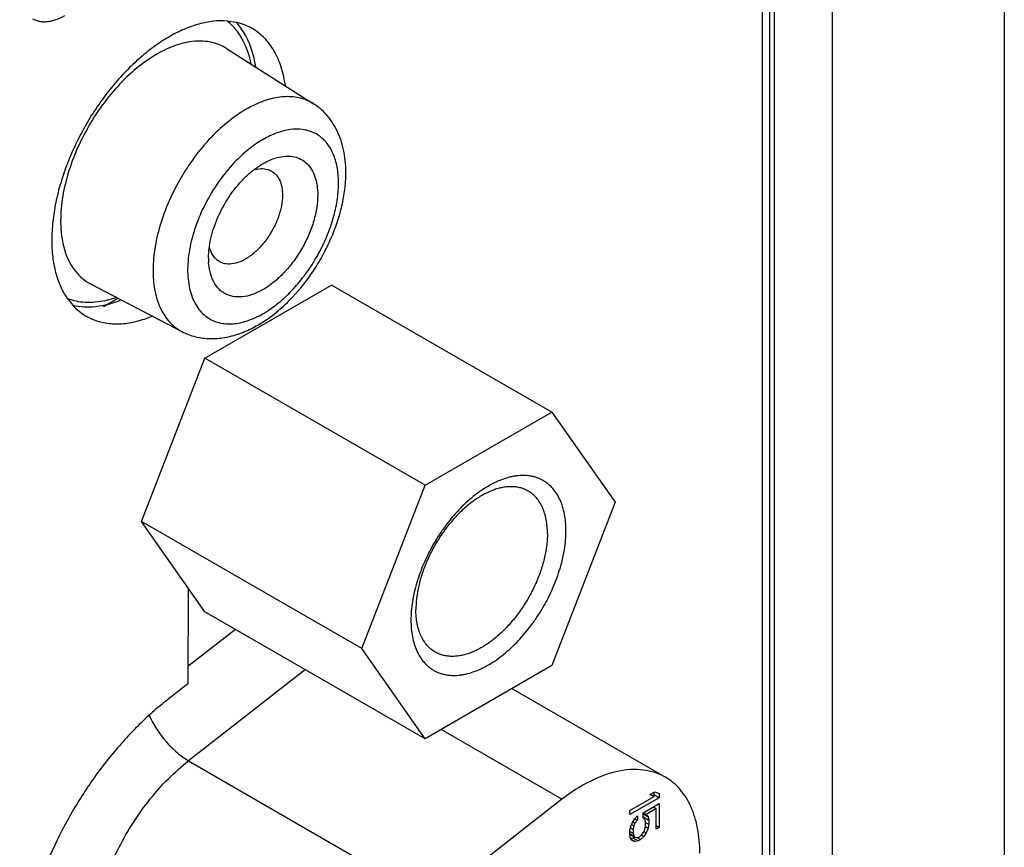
# Model space of a CAD drawing. Header units: inches. Extents: x 0 to 34, y 0 to 22.
# Tile 16 of 74: x 5.904 to 6.497, y 13.85 to 14.349. Entities that reach past the tile are written whole.
import ezdxf

# ---------------------------------------------------------------- set-up
doc = ezdxf.new("R2010")
doc.units = ezdxf.units.IN
doc.header["$LTSCALE"] = 1.87
doc.header["$MEASUREMENT"] = 0
doc.layers.get('0').update_dxf_attribs({"linetype": 'CONTINUOUS'})
doc.layers.add('02___PRT_ALL_AXES', color=7, linetype='CONTINUOUS')
doc.layers.add('03___PRT_ALL_CURVES', color=7, linetype='CONTINUOUS')

msp = doc.modelspace()

# ---------------------------------------------------------------- linework, layer by layer
at = {"color": 7, "linetype": 'CONTINUOUS'}
for p, q in [((6.49684, 16.14783), (6.49684, 12.63701)), ((6.35102, 16.09271), (6.35102, 12.58189)), ((6.35541, 16.08659), (6.35541, 12.57576)), ((6.35844, 12.57402), (6.35844, 16.08484)), ((6.39335, 12.57426), (6.39335, 16.08509)), ((6.02845, 14.33148), (6.08086, 14.29815)), ((6.05345, 14.25855), (6.05564, 14.25759)), ((5.94656, 14.18965), (6.00162, 14.16092)), ((6.01544, 14.14482), (6.09178, 14.1889)), ((6.22437, 14.11235), (6.09178, 14.1889)), ((5.95695, 14.18), (5.9621, 14.18148)), ((6.04739, 14.16485), (6.05395, 14.16908)), ((5.97727, 14.04644), (6.01544, 14.14482)), ((6.14802, 14.06827), (6.01544, 14.14482)), ((6.14802, 14.06827), (6.22437, 14.11235)), ((6.22437, 14.11235), (6.26254, 14.05805)), ((6.10985, 13.96989), (6.14802, 14.06827)), ((6.26254, 14.05805), (6.22437, 13.95967)), ((6.10985, 13.96989), (5.97727, 14.04644)), ((6.01544, 13.99214), (5.97727, 14.04644)), ((6.14802, 13.91559), (6.01544, 13.99214)), ((6.00523, 13.95926), (6.03378, 13.98156)), ((6.14802, 13.91559), (6.10985, 13.96989)), ((6.22437, 13.95967), (6.14802, 13.91559)), ((6.07593, 13.95722), (6.00562, 13.9023)), ((6.20029, 13.94577), (6.29276, 13.89237)), ((6.23048, 13.87909), (6.15764, 13.92115)), ((6.00562, 13.9023), (6.15199, 13.81779)), ((6.2714, 13.87242), (6.28607, 13.88089)), ((6.28344, 13.88192), (6.28645, 13.88366)), ((6.28607, 13.88089), (6.28344, 13.88192)), ((6.28386, 13.88216), (6.28607, 13.88089)), ((6.2851, 13.88145), (6.2859, 13.88191)), ((6.2859, 13.88191), (6.2859, 13.88334)), ((6.2859, 13.88191), (6.28908, 13.88007)), ((6.28645, 13.88366), (6.28908, 13.88263)), ((6.28908, 13.88263), (6.28908, 13.88007)), ((6.23048, 13.87909), (6.15199, 13.81779)), ((6.28908, 13.88007), (6.2714, 13.86987)), ((6.2793, 13.87103), (6.28908, 13.87667)), ((6.28536, 13.87452), (6.2872, 13.87346)), ((6.2859, 13.87421), (6.2859, 13.87484)), ((6.28908, 13.87667), (6.28908, 13.86221)), ((6.2714, 13.86987), (6.2714, 13.87242)), ((6.27441, 13.86735), (6.27591, 13.86907)), ((6.27591, 13.86907), (6.27591, 13.86652)), ((6.27913, 13.87035), (6.28231, 13.86851)), ((6.2793, 13.86805), (6.2793, 13.87103)), ((6.27934, 13.87105), (6.28118, 13.86999)), ((6.2872, 13.87346), (6.28118, 13.86999)), ((6.28118, 13.86999), (6.28231, 13.86851)), ((6.28231, 13.86851), (6.28268, 13.8666)), ((6.2872, 13.86113), (6.2872, 13.87346)), ((6.27178, 13.86243), (6.2729, 13.86521)), ((6.27235, 13.86384), (6.27366, 13.86309)), ((6.2729, 13.86521), (6.27441, 13.86735)), ((6.27314, 13.86554), (6.27441, 13.8648)), ((6.27366, 13.86309), (6.27328, 13.86117)), ((6.27441, 13.8648), (6.27366, 13.86309)), ((6.27591, 13.86652), (6.27441, 13.8648)), ((6.27443, 13.86738), (6.27591, 13.86652)), ((6.28043, 13.867), (6.2793, 13.86805)), ((6.2795, 13.86844), (6.28268, 13.8666)), ((6.2795, 13.86786), (6.2795, 13.86844)), ((6.2808, 13.86552), (6.28043, 13.867)), ((6.28043, 13.86105), (6.2808, 13.86296)), ((6.28073, 13.86262), (6.28231, 13.86171)), ((6.2808, 13.86296), (6.2808, 13.86552)), ((6.2808, 13.86514), (6.28268, 13.86405)), ((6.28268, 13.86405), (6.28231, 13.86171)), ((6.28268, 13.8666), (6.28268, 13.86405)), ((6.2872, 13.8633), (6.28908, 13.86221)), ((6.27123, 13.85813), (6.27441, 13.8563)), ((6.2714, 13.86009), (6.27178, 13.86243)), ((6.2714, 13.85754), (6.2714, 13.86009)), ((6.2714, 13.85971), (6.27328, 13.85862)), ((6.2714, 13.85844), (6.27366, 13.85714)), ((6.27178, 13.85563), (6.2714, 13.85754)), ((6.27172, 13.86207), (6.27328, 13.86117)), ((6.27328, 13.86117), (6.27328, 13.85862)), ((6.27328, 13.85862), (6.27366, 13.85714)), ((6.27366, 13.85714), (6.27441, 13.8563)), ((6.27667, 13.85632), (6.27742, 13.85676)), ((6.27742, 13.85676), (6.27855, 13.85783)), ((6.27968, 13.85678), (6.27779, 13.85485)), ((6.27829, 13.85759), (6.27968, 13.85678)), ((6.27855, 13.85783), (6.27968, 13.85934)), ((6.27968, 13.85934), (6.28043, 13.86105)), ((6.28118, 13.85893), (6.27968, 13.85678)), ((6.27984, 13.8597), (6.28118, 13.85893)), ((6.28231, 13.86171), (6.28118, 13.85893)), ((6.28908, 13.86221), (6.2872, 13.86113)), ((6.27177, 13.85565), (6.27311, 13.85582)), ((6.2729, 13.85415), (6.27178, 13.85563)), ((6.27227, 13.85498), (6.27441, 13.85374)), ((6.27441, 13.85374), (6.2729, 13.85415)), ((6.27311, 13.85582), (6.27417, 13.85643)), ((6.27311, 13.85582), (6.27629, 13.85398)), ((6.27441, 13.8563), (6.27554, 13.8561)), ((6.27629, 13.85398), (6.27441, 13.85374)), ((6.27554, 13.8561), (6.27667, 13.85632)), ((6.27561, 13.85611), (6.27779, 13.85485)), ((6.27779, 13.85485), (6.27629, 13.85398))]:
    msp.add_line(p, q, dxfattribs=at)
for centre, radius, start, end in [((6.00743, 14.32161), 0.03409, 43.75833, 50.85645), ((6.07515, 14.2345), 0.06968, 116.34365, 120.04429), ((6.05844, 14.20518), 0.04082, 179.96006, 183.57515), ((5.94442, 14.21223), 0.03351, 248.98871, 251.71857)]:
    msp.add_arc(centre, radius, start, end, dxfattribs=at)
for points, knots in [([(6.0356, 14.34086), (6.03533, 14.34125), (6.03423, 14.34276), (6.03302, 14.34418), (6.03206, 14.34519)], [0, 0, 0, 0, 0.253601, 1, 1, 1, 1]), ([(6.03858, 14.33591), (6.03836, 14.33635), (6.03745, 14.33805), (6.03643, 14.33969), (6.0356, 14.34086)], [0, 0, 0, 0, 0.254509, 1, 1, 1, 1]), ([(6.02844, 14.33148), (6.0271, 14.33233), (6.02422, 14.33382), (6.01786, 14.33582), (6.00886, 14.33626), (5.99755, 14.33364), (5.99019, 14.33016), (5.98649, 14.32803)], [0, 0, 0, 0, 0.108452, 0.21853, 0.450806, 0.709896, 1, 1, 1, 1]), ([(6.04329, 14.32214), (6.04303, 14.32339), (6.04192, 14.32812), (6.04022, 14.33272), (6.03858, 14.33591)], [0, 0, 0, 0, 0.262193, 1, 1, 1, 1]), ([(5.98649, 14.32803), (5.98225, 14.32558), (5.97389, 14.31964), (5.96248, 14.30868), (5.95209, 14.29569), (5.94317, 14.28124), (5.93608, 14.26594), (5.93113, 14.25043), (5.92853, 14.23537), (5.92844, 14.22554), (5.92889, 14.2209)], [0, 0, 0, 0, 0.115499, 0.240714, 0.372354, 0.50694, 0.640548, 0.769364, 0.890016, 1, 1, 1, 1]), ([(6.08086, 14.29815), (6.07967, 14.2989), (6.07715, 14.30024), (6.07162, 14.30211), (6.06384, 14.30283), (6.05398, 14.30114), (6.0475, 14.29855), (6.04423, 14.29694)], [0, 0, 0, 0, 0.110522, 0.222381, 0.456382, 0.713827, 1, 1, 1, 1]), ([(6.10029, 14.25374), (6.10045, 14.25823), (6.10013, 14.26492), (6.0983, 14.2735), (6.09626, 14.2795), (6.0935, 14.28508), (6.09002, 14.29014), (6.08582, 14.29459), (6.08258, 14.29706), (6.08086, 14.29815)], [0, 0, 0, 0, 0.265567, 0.393199, 0.51774, 0.639674, 0.75993, 0.879581, 1, 1, 1, 1]), ([(6.04026, 14.29481), (6.03625, 14.29249), (6.02833, 14.28689), (6.01748, 14.27656), (6.00757, 14.26434), (5.999, 14.25072), (5.99211, 14.23626), (5.98718, 14.22154), (5.98442, 14.20717), (5.98408, 14.19774), (5.98436, 14.19326)], [0, 0, 0, 0, 0.115008, 0.239567, 0.370532, 0.504594, 0.63802, 0.76713, 0.88863, 1, 1, 1, 1]), ([(6.05985, 14.17824), (6.06265, 14.18054), (6.06809, 14.18565), (6.0754, 14.19433), (6.0819, 14.204), (6.08738, 14.21433), (6.09164, 14.22498), (6.09455, 14.23561), (6.09602, 14.24587), (6.09599, 14.25544), (6.09445, 14.26401), (6.09141, 14.27133), (6.0876, 14.27623), (6.08394, 14.27913), (6.08095, 14.28082), (6.0777, 14.28202), (6.07298, 14.28298), (6.06648, 14.28286), (6.0584, 14.28072), (6.05314, 14.27818), (6.0505, 14.27666)], [0, 0, 0, 0, 0.072333, 0.148165, 0.225978, 0.304072, 0.38069, 0.454203, 0.523206, 0.586664, 0.644113, 0.695835, 0.743143, 0.765904, 0.788502, 0.811308, 0.834685, 0.884267, 0.939204, 1, 1, 1, 1]), ([(6.0505, 14.27666), (6.0474, 14.27487), (6.04128, 14.27058), (6.03582, 14.26548), (6.03315, 14.26267)], [0, 0, 0, 0, 0.480631, 1, 1, 1, 1]), ([(6.0505, 14.26216), (6.05128, 14.26261), (6.05427, 14.26421), (6.05748, 14.26544), (6.05991, 14.266)], [0, 0, 0, 0, 0.265526, 1, 1, 1, 1]), ([(6.05991, 14.266), (6.06152, 14.26637), (6.06468, 14.26681), (6.06932, 14.26639), (6.07349, 14.26484), (6.07706, 14.26219), (6.07988, 14.25856), (6.08154, 14.25489), (6.08248, 14.25162), (6.08319, 14.24797), (6.08338, 14.24511), (6.08338, 14.24317)], [0, 0, 0, 0, 0.127845, 0.245739, 0.357788, 0.46927, 0.585691, 0.711537, 0.779023, 0.849646, 1, 1, 1, 1]), ([(6.03315, 14.26267), (6.02972, 14.25905), (6.02333, 14.25118), (6.01548, 14.23818), (6.00955, 14.22441), (6.00642, 14.21268), (6.0052, 14.20358), (6.00495, 14.19718), (6.00535, 14.19115), (6.00639, 14.18559), (6.00807, 14.18056), (6.01036, 14.17615), (6.01324, 14.17241), (6.01557, 14.1704), (6.01679, 14.16954)], [0, 0, 0, 0, 0.143889, 0.291388, 0.436906, 0.575099, 0.640079, 0.701699, 0.759676, 0.813936, 0.864579, 0.911985, 0.956818, 1, 1, 1, 1]), ([(6.04459, 14.25813), (6.04507, 14.25851), (6.04697, 14.25995), (6.04897, 14.26127), (6.0505, 14.26216)], [0, 0, 0, 0, 0.257621, 1, 1, 1, 1]), ([(6.01813, 14.21217), (6.01875, 14.2165), (6.02105, 14.2253), (6.02686, 14.23773), (6.03348, 14.24726), (6.03963, 14.25389), (6.04291, 14.2568), (6.04459, 14.25813)], [0, 0, 0, 0, 0.242317, 0.499726, 0.75732, 0.881421, 1, 1, 1, 1]), ([(6.0446, 14.25817), (6.0461, 14.25866), (6.04906, 14.25929), (6.0521, 14.25896), (6.05345, 14.25855)], [0, 0, 0, 0, 0.528295, 1, 1, 1, 1]), ([(6.05564, 14.25759), (6.05668, 14.25699), (6.05863, 14.25536), (6.0607, 14.25197), (6.06192, 14.2478), (6.06217, 14.24477), (6.06217, 14.24317)], [0, 0, 0, 0, 0.217687, 0.450971, 0.710853, 1, 1, 1, 1]), ([(6.06626, 14.17959), (6.07121, 14.18456), (6.07799, 14.19282), (6.08552, 14.20485), (6.09201, 14.21745), (6.09679, 14.23064), (6.09953, 14.24395), (6.10017, 14.25052), (6.10029, 14.25374)], [0, 0, 0, 0, 0.252797, 0.381901, 0.510977, 0.762947, 0.883778, 1, 1, 1, 1]), ([(6.08338, 14.24317), (6.08338, 14.24064), (6.08292, 14.23536), (6.08111, 14.22738), (6.07819, 14.21929), (6.07429, 14.21138), (6.06953, 14.20393), (6.06408, 14.19721), (6.05815, 14.19145), (6.05194, 14.18686), (6.04565, 14.1836), (6.0395, 14.18181), (6.03367, 14.18157), (6.02924, 14.18277), (6.0262, 14.18449), (6.02345, 14.18673), (6.02061, 14.19053), (6.01845, 14.19621), (6.01784, 14.20041), (6.0177, 14.20263)], [0, 0, 0, 0, 0.066426, 0.138191, 0.213644, 0.29111, 0.36878, 0.444728, 0.517204, 0.584721, 0.646298, 0.701591, 0.751274, 0.797172, 0.819663, 0.842334, 0.889648, 0.941813, 1, 1, 1, 1]), ([(6.06217, 14.24317), (6.06217, 14.24095), (6.06165, 14.2363), (6.05967, 14.22936), (6.05654, 14.22247), (6.05246, 14.21604), (6.04766, 14.21042), (6.0424, 14.20595), (6.03697, 14.20287), (6.03317, 14.20181), (6.03137, 14.20163)], [0, 0, 0, 0, 0.120405, 0.252127, 0.390141, 0.529268, 0.66404, 0.78945, 0.901865, 1, 1, 1, 1]), ([(5.92889, 14.2209), (5.92899, 14.21982), (5.92949, 14.21568), (5.93042, 14.21159), (5.9314, 14.20868)], [0, 0, 0, 0, 0.261463, 1, 1, 1, 1]), ([(5.9314, 14.20868), (5.93212, 14.20655), (5.93381, 14.20253), (5.93726, 14.19716), (5.9415, 14.19277), (5.94482, 14.19056), (5.94656, 14.18965)], [0, 0, 0, 0, 0.269921, 0.523146, 0.764396, 1, 1, 1, 1]), ([(6.01762, 14.2052), (6.01762, 14.20577), (6.01766, 14.2081), (6.01788, 14.21042), (6.01813, 14.21217)], [0, 0, 0, 0, 0.241888, 1, 1, 1, 1]), ([(6.01994, 14.20736), (6.01974, 14.20771), (6.01896, 14.20923), (6.01843, 14.21089), (6.01816, 14.21216)], [0, 0, 0, 0, 0.237649, 1, 1, 1, 1]), ([(6.02414, 14.20303), (6.02329, 14.20353), (6.02167, 14.2048), (6.02046, 14.20645), (6.01994, 14.20736)], [0, 0, 0, 0, 0.487782, 1, 1, 1, 1]), ([(6.03137, 14.20163), (6.03009, 14.2015), (6.02757, 14.20157), (6.02518, 14.20243), (6.02414, 14.20303)], [0, 0, 0, 0, 0.517065, 1, 1, 1, 1]), ([(5.98436, 14.19326), (5.98459, 14.18962), (5.98559, 14.18271), (5.98906, 14.17333), (5.99357, 14.16695), (5.99796, 14.16309), (6.00037, 14.16157), (6.00162, 14.16092)], [0, 0, 0, 0, 0.286097, 0.543411, 0.777549, 0.889454, 1, 1, 1, 1]), ([(5.93391, 14.18041), (5.93564, 14.17984), (5.93927, 14.17896), (5.94702, 14.17829), (5.953, 14.17906), (5.95695, 14.18)], [0, 0, 0, 0, 0.234555, 0.477709, 1, 1, 1, 1]), ([(6.0505, 14.17172), (6.05129, 14.17218), (6.05454, 14.17415), (6.05761, 14.17641), (6.05985, 14.17824)], [0, 0, 0, 0, 0.240832, 1, 1, 1, 1]), ([(6.05395, 14.16908), (6.05502, 14.16985), (6.05934, 14.17309), (6.06338, 14.1767), (6.06626, 14.17959)], [0, 0, 0, 0, 0.244172, 1, 1, 1, 1]), ([(6.03222, 14.1656), (6.03526, 14.16581), (6.04165, 14.16724), (6.04754, 14.17001), (6.0505, 14.17172)], [0, 0, 0, 0, 0.471077, 1, 1, 1, 1]), ([(6.01679, 14.16954), (6.01786, 14.16879), (6.02015, 14.16748), (6.02527, 14.16569), (6.02945, 14.1654), (6.03222, 14.1656)], [0, 0, 0, 0, 0.241453, 0.485632, 1, 1, 1, 1]), ([(6.00162, 14.16092), (6.0042, 14.15958), (6.00969, 14.1575), (6.01846, 14.15636), (6.02741, 14.15706), (6.03325, 14.15861), (6.03613, 14.15963)], [0, 0, 0, 0, 0.245517, 0.491167, 0.741853, 1, 1, 1, 1]), ([(6.03613, 14.15963), (6.03709, 14.15996), (6.04096, 14.16144), (6.04469, 14.16329), (6.04739, 14.16485)], [0, 0, 0, 0, 0.245323, 1, 1, 1, 1]), ([(6.23286, 14.04092), (6.23286, 14.04264), (6.23272, 14.04599), (6.23206, 14.05084), (6.23096, 14.05535), (6.22943, 14.05946), (6.22747, 14.06314), (6.22511, 14.06635), (6.2228, 14.06862), (6.22079, 14.07015), (6.21921, 14.07115), (6.21754, 14.07202), (6.2158, 14.07275), (6.21399, 14.07333), (6.21212, 14.07377), (6.21018, 14.07407), (6.20748, 14.07428), (6.20471, 14.07418), (6.20189, 14.07381), (6.19895, 14.07323), (6.19519, 14.07213), (6.19065, 14.07027), (6.18608, 14.06788), (6.18151, 14.06497), (6.17699, 14.06157), (6.17256, 14.05772), (6.16825, 14.05345), (6.16412, 14.0488), (6.1602, 14.04382), (6.15653, 14.03855), (6.15314, 14.03305), (6.15007, 14.02737), (6.14734, 14.02155), (6.14499, 14.01567), (6.14303, 14.00977), (6.14148, 14.00391), (6.14037, 13.99814), (6.13969, 13.99252), (6.13952, 13.98883), (6.13952, 13.98703)], [0, 0, 0, 0, 0.030977, 0.060368, 0.088148, 0.114402, 0.13929, 0.163049, 0.185996, 0.197294, 0.208539, 0.219784, 0.231082, 0.242487, 0.254049, 0.265814, 0.277825, 0.302715, 0.315668, 0.328986, 0.356767, 0.386148, 0.417136, 0.449683, 0.483688, 0.519013, 0.555483, 0.592901, 0.631046, 0.669684, 0.708572, 0.747459, 0.786097, 0.824242, 0.861659, 0.898126, 0.933449, 0.967465, 1, 1, 1, 1]), ([(6.21011, 14.06483), (6.20942, 14.06522), (6.20799, 14.06593), (6.2057, 14.06673), (6.20328, 14.06724), (6.20075, 14.06748), (6.19812, 14.06744), (6.19541, 14.06712), (6.19262, 14.06652), (6.18978, 14.06566), (6.18691, 14.06452), (6.18296, 14.06263), (6.17803, 14.05961), (6.17333, 14.05593), (6.16965, 14.05258), (6.16692, 14.04983), (6.16427, 14.04689), (6.16085, 14.04274), (6.15688, 14.03721), (6.15268, 14.03016), (6.1491, 14.02282), (6.14623, 14.01533), (6.14412, 14.00787), (6.14303, 14.00171), (6.14259, 13.99693), (6.14251, 13.99461), (6.14251, 13.99347)], [0, 0, 0, 0, 0.021327, 0.042882, 0.064882, 0.087522, 0.110966, 0.135348, 0.160766, 0.187285, 0.214944, 0.243748, 0.304684, 0.369758, 0.40367, 0.438362, 0.473729, 0.509653, 0.582663, 0.656379, 0.729741, 0.801704, 0.871274, 0.937614, 0.969352, 1, 1, 1, 1]), ([(6.22171, 14.03919), (6.22171, 14.04065), (6.22159, 14.04349), (6.22103, 14.04761), (6.2201, 14.05143), (6.21879, 14.05492), (6.21713, 14.05804), (6.21513, 14.06077), (6.2128, 14.06306), (6.21103, 14.0643), (6.21011, 14.06483)], [0, 0, 0, 0, 0.148526, 0.2895, 0.42274, 0.548643, 0.667994, 0.781938, 0.891987, 1, 1, 1, 1]), ([(6.13952, 13.98703), (6.13952, 13.98531), (6.13966, 13.98196), (6.14032, 13.9771), (6.14143, 13.9726), (6.14296, 13.96849), (6.14492, 13.96481), (6.14728, 13.9616), (6.14959, 13.95933), (6.1516, 13.9578), (6.15318, 13.95679), (6.15484, 13.95592), (6.15658, 13.9552), (6.15839, 13.95461), (6.16027, 13.95417), (6.16221, 13.95387), (6.16491, 13.95367), (6.16768, 13.95376), (6.1705, 13.95414), (6.17344, 13.95472), (6.1772, 13.95581), (6.18173, 13.95767), (6.18631, 13.96006), (6.19088, 13.96297), (6.1954, 13.96637), (6.19983, 13.97022), (6.20414, 13.97449), (6.20827, 13.97914), (6.21219, 13.98412), (6.21586, 13.98939), (6.21925, 13.99489), (6.22232, 14.00058), (6.22504, 14.00639), (6.2274, 14.01227), (6.22936, 14.01818), (6.2309, 14.02404), (6.23202, 14.0298), (6.2327, 14.03542), (6.23286, 14.03911), (6.23286, 14.04092)], [0, 0, 0, 0, 0.030977, 0.060368, 0.088148, 0.114402, 0.13929, 0.163049, 0.185996, 0.197294, 0.208539, 0.219784, 0.231082, 0.242487, 0.254049, 0.265814, 0.277825, 0.302715, 0.315668, 0.328986, 0.356767, 0.386148, 0.417136, 0.449683, 0.483688, 0.519013, 0.555483, 0.592901, 0.631046, 0.669684, 0.708572, 0.747459, 0.786097, 0.824242, 0.861659, 0.898126, 0.933449, 0.967465, 1, 1, 1, 1]), ([(6.22171, 14.03919), (6.22171, 14.03805), (6.22163, 14.03573), (6.22119, 14.03095), (6.2201, 14.02479), (6.21799, 14.01733), (6.21512, 14.00984), (6.21155, 14.0025), (6.20734, 13.99545), (6.20337, 13.98991), (6.19995, 13.98576), (6.1973, 13.98283), (6.19457, 13.98008), (6.1909, 13.97672), (6.1862, 13.97304), (6.18126, 13.97003), (6.17732, 13.96813), (6.17444, 13.967), (6.1716, 13.96613), (6.16882, 13.96554), (6.1661, 13.96522), (6.16347, 13.96518), (6.16094, 13.96542), (6.15852, 13.96593), (6.15623, 13.96672), (6.1548, 13.96744), (6.15411, 13.96783)], [0, 0, 0, 0, 0.030648, 0.062386, 0.128726, 0.198296, 0.270259, 0.343621, 0.417337, 0.490347, 0.526271, 0.561638, 0.59633, 0.630242, 0.695316, 0.756252, 0.785056, 0.812715, 0.839234, 0.864652, 0.889034, 0.912478, 0.935118, 0.957118, 0.978673, 1, 1, 1, 1]), ([(6.15411, 13.96783), (6.15319, 13.96836), (6.15143, 13.96959), (6.14909, 13.97189), (6.14709, 13.97461), (6.14543, 13.97774), (6.14413, 13.98122), (6.14319, 13.98505), (6.14263, 13.98916), (6.14251, 13.99201), (6.14251, 13.99347)], [0, 0, 0, 0, 0.108013, 0.218062, 0.332006, 0.451357, 0.57726, 0.7105, 0.851474, 1, 1, 1, 1]), ([(5.98188, 13.92977), (5.9844, 13.92403), (5.98967, 13.91601), (5.99831, 13.90729), (6.00316, 13.90373), (6.00562, 13.9023)], [0, 0, 0, 0, 0.511812, 0.767951, 1, 1, 1, 1]), ([(5.94719, 13.78816), (5.94719, 13.79839), (5.9506, 13.81995), (5.96284, 13.85091), (5.98121, 13.87945), (5.99706, 13.89562), (6.00562, 13.9023)], [0, 0, 0, 0, 0.232708, 0.490109, 0.752792, 1, 1, 1, 1]), ([(6.29276, 13.89237), (6.28872, 13.89471), (6.27905, 13.89777), (6.2631, 13.89653), (6.24636, 13.89017), (6.23576, 13.88321), (6.23048, 13.87909)], [0, 0, 0, 0, 0.20854, 0.438266, 0.701379, 1, 1, 1, 1]), ([(6.31347, 13.8466), (6.31347, 13.85167), (6.31271, 13.8613), (6.3088, 13.87454), (6.30224, 13.88528), (6.29606, 13.89047), (6.29276, 13.89237)], [0, 0, 0, 0, 0.28978, 0.549059, 0.782224, 1, 1, 1, 1])]:
    msp.add_open_spline(points, degree=3, knots=knots, dxfattribs=at)
at = {"layer": '02___PRT_ALL_AXES', "color": 7, "linetype": 'CONTINUOUS'}
for p, q in [((6.0343, 14.34719), (6.02892, 14.348)), ((5.93245, 14.18102), (5.93588, 14.17672)), ((6.0053, 14.00657), (6.00521, 13.94862)), ((6.00521, 13.94862), (5.99291, 13.93904))]:
    msp.add_line(p, q, dxfattribs=at)
for centre, radius, start, end in [((6.00173, 14.31829), 0.04361, 30.01158, 30.60928), ((5.96069, 14.19929), 0.03353, 240.00332, 249.28723)]:
    msp.add_arc(centre, radius, start, end, dxfattribs=at)
for points, knots in [([(5.9117, 14.34941), (5.91234, 14.34904), (5.91368, 14.34841), (5.91586, 14.34781), (5.91818, 14.34755), (5.92061, 14.34764), (5.92315, 14.34806), (5.92672, 14.3491), (5.92932, 14.35034), (5.93101, 14.35132)], [0, 0, 0, 0, 0.108044, 0.218133, 0.332105, 0.45148, 0.577428, 0.710751, 1, 1, 1, 1]), ([(6.02892, 14.348), (6.02616, 14.34823), (6.02039, 14.3481), (6.0116, 14.34635), (6.00253, 14.34309), (5.99334, 14.33839), (5.98417, 14.33231), (5.97516, 14.32497), (5.96648, 14.31649), (5.95825, 14.30701), (5.95063, 14.29669), (5.94373, 14.28569), (5.93767, 14.27421), (5.93256, 14.26245), (5.92849, 14.25058), (5.9255, 14.23882), (5.92367, 14.22736), (5.92323, 14.21982), (5.92322, 14.21616)], [0, 0, 0, 0, 0.045155, 0.093646, 0.145915, 0.202085, 0.262019, 0.32537, 0.391629, 0.460169, 0.530272, 0.601167, 0.672054, 0.742135, 0.810638, 0.876842, 0.940144, 1, 1, 1, 1]), ([(6.04393, 14.34345), (6.04245, 14.34431), (6.03932, 14.34581), (6.036, 14.34681), (6.0343, 14.34719)], [0, 0, 0, 0, 0.496146, 1, 1, 1, 1]), ([(6.03926, 14.34049), (6.03854, 14.34171), (6.03701, 14.34403), (6.03524, 14.34618), (6.03431, 14.34719)], [0, 0, 0, 0, 0.507203, 1, 1, 1, 1]), ([(6.06391, 14.30897), (6.06339, 14.31279), (6.0622, 14.31837), (6.0596, 14.32529), (6.05726, 14.32993), (6.05452, 14.3341), (6.05138, 14.33778), (6.04786, 14.34093), (6.04527, 14.34268), (6.04393, 14.34345)], [0, 0, 0, 0, 0.280568, 0.411562, 0.536922, 0.657381, 0.773901, 0.887662, 1, 1, 1, 1]), ([(6.04607, 14.3203), (6.04553, 14.3239), (6.04397, 14.33075), (6.04116, 14.33721), (6.03949, 14.3401)], [0, 0, 0, 0, 0.521725, 1, 1, 1, 1]), ([(5.92322, 14.21616), (5.92322, 14.21275), (5.92356, 14.20615), (5.92527, 14.19675), (5.92814, 14.18832), (5.93089, 14.18329), (5.93245, 14.18102)], [0, 0, 0, 0, 0.277739, 0.536391, 0.776385, 1, 1, 1, 1]), ([(5.93588, 14.17672), (5.9381, 14.17622), (5.94275, 14.17562), (5.94997, 14.1759), (5.95751, 14.17733), (5.96252, 14.17898), (5.96504, 14.17997)], [0, 0, 0, 0, 0.228819, 0.469975, 0.726443, 1, 1, 1, 1]), ([(5.93588, 14.17672), (5.93706, 14.17544), (5.93958, 14.17307), (5.94244, 14.17111), (5.94393, 14.17025)], [0, 0, 0, 0, 0.50385, 1, 1, 1, 1]), ([(5.94883, 14.16793), (5.95008, 14.16745), (5.95267, 14.16664), (5.95814, 14.16559), (5.96548, 14.1654), (5.97463, 14.1669), (5.98071, 14.16893), (5.98378, 14.17019)], [0, 0, 0, 0, 0.112086, 0.226514, 0.465373, 0.722186, 1, 1, 1, 1]), ([(5.99291, 13.93904), (5.98978, 13.9366), (5.98358, 13.93143), (5.97153, 13.9201), (5.95729, 13.90417), (5.94203, 13.88301), (5.92882, 13.8602), (5.91808, 13.83641), (5.91137, 13.81612), (5.90753, 13.80001), (5.90548, 13.78827), (5.90422, 13.77683), (5.90392, 13.7693), (5.90392, 13.76561)], [0, 0, 0, 0, 0.059289, 0.120435, 0.247076, 0.377661, 0.509602, 0.640234, 0.766975, 0.828163, 0.887539, 0.944893, 1, 1, 1, 1])]:
    msp.add_open_spline(points, degree=3, knots=knots, dxfattribs=at)
at = {"layer": '03___PRT_ALL_CURVES', "color": 4, "linetype": 'CONTINUOUS'}
msp.add_line((5.95437, 14.17611), (5.96298, 14.18108), dxfattribs=at)

doc.saveas('drawing.dxf')
